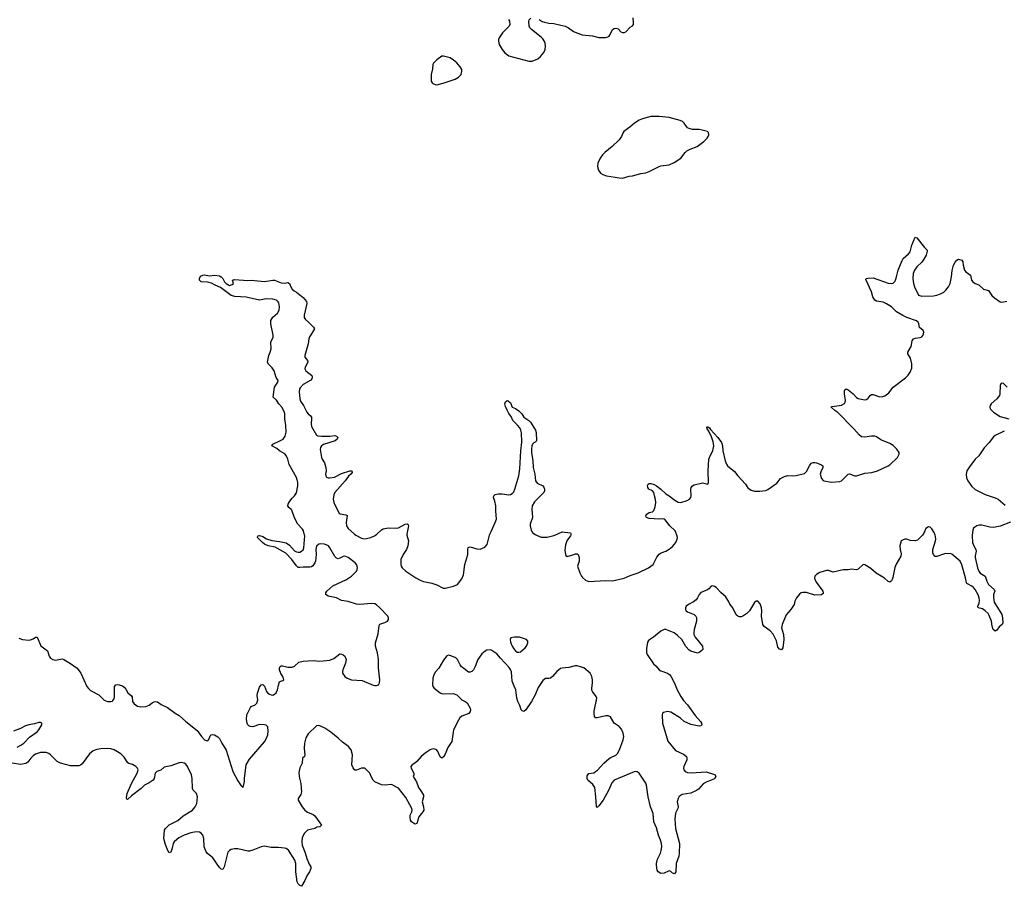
# Model space of a CAD drawing. Header units: inches. Extents: x 1835039 to 2027607, y 642849 to 774141.
# Tile 16 of 113: x 1894361 to 1906138, y 675798 to 686168. Entities that reach past the tile are written whole.
import ezdxf

# ---------------------------------------------------------------- set-up
doc = ezdxf.new("R2010")
doc.units = ezdxf.units.IN
doc.header["$MEASUREMENT"] = 0
for name, color, linetype in [('B8697', 7, 'Continuous'), ('B8698', 7, 'Continuous'), ('B9607', 7, 'Continuous'), ('B9608', 7, 'Continuous')]:
    doc.layers.add(name, color=color, linetype=linetype)

msp = doc.modelspace()

# ---------------------------------------------------------------- linework, layer by layer
at = {"layer": 'B8697', "color": 6, "elevation": 400}
for points in [[(1894350, 678767), (1894393, 678753), (1894470, 678745), (1894492, 678748), (1894521, 678759), (1894550, 678779), (1894570, 678778), (1894616, 678676), (1894695, 678615), (1894713, 678550), (1894728, 678528), (1894758, 678510), (1894790, 678504), (1894850, 678516), (1894870, 678518), (1894890, 678512), (1894970, 678465), (1895048, 678410), (1895093, 678350), (1895165, 678190), (1895183, 678163), (1895210, 678140), (1895306, 678090), (1895370, 678024), (1895411, 678009), (1895450, 678010), (1895470, 678015), (1895477, 678023), (1895490, 678041), (1895496, 678070), (1895496, 678190), (1895512, 678208), (1895528, 678212), (1895550, 678210), (1895590, 678195), (1895610, 678180), (1895630, 678157), (1895655, 678115), (1895699, 678079), (1895707, 678067), (1895709, 678009), (1895730, 677982), (1895770, 677953), (1895810, 677945), (1895870, 677948), (1895910, 677964), (1895947, 677993), (1895970, 678005), (1895990, 678009), (1896010, 678006), (1896053, 677973), (1896130, 677937), (1896221, 677870), (1896270, 677843), (1896347, 677770), (1896482, 677662), (1896534, 677590), (1896570, 677552), (1896590, 677542), (1896610, 677540), (1896624, 677556), (1896641, 677599), (1896651, 677609), (1896667, 677613), (1896690, 677610), (1896730, 677587), (1896750, 677568), (1896779, 677510), (1896830, 677428), (1896910, 677170), (1896970, 677061), (1897010, 677002), (1897030, 676982), (1897044, 677016), (1897049, 677051), (1897050, 677090), (1897070, 677251), (1897110, 677321), (1897290, 677528), (1897310, 677561), (1897328, 677610), (1897335, 677655), (1897330, 677705), (1897310, 677725), (1897291, 677731), (1897230, 677735), (1897150, 677708), (1897118, 677710), (1897100, 677720), (1897089, 677730), (1897081, 677750), (1897074, 677794), (1897077, 677850), (1897121, 677939), (1897131, 677949), (1897179, 677970), (1897199, 677990), (1897209, 678030), (1897203, 678083), (1897207, 678110), (1897230, 678179), (1897250, 678210), (1897270, 678212), (1897290, 678193), (1897315, 678130), (1897330, 678110), (1897350, 678097), (1897370, 678088), (1897390, 678087), (1897410, 678096), (1897430, 678115), (1897446, 678150), (1897456, 678204), (1897470, 678245), (1897486, 678254), (1897510, 678259), (1897519, 678270), (1897510, 678309), (1897485, 678345), (1897467, 678390), (1897467, 678413), (1897477, 678430), (1897490, 678436), (1897504, 678436), (1897570, 678420), (1897619, 678421), (1897650, 678433), (1897701, 678479), (1897750, 678493), (1897870, 678500), (1897950, 678491), (1898070, 678503), (1898117, 678523), (1898190, 678579), (1898210, 678577), (1898230, 678568), (1898250, 678550), (1898264, 678524), (1898265, 678510), (1898258, 678470), (1898226, 678390), (1898223, 678370), (1898224, 678350), (1898250, 678310), (1898277, 678290), (1898331, 678270), (1898459, 678259), (1898590, 678205), (1898610, 678200), (1898630, 678200), (1898651, 678209), (1898666, 678234), (1898670, 678270), (1898652, 678412), (1898654, 678510), (1898642, 678590), (1898618, 678670), (1898616, 678710), (1898650, 678819), (1898661, 678919), (1898670, 678933), (1898730, 678953), (1898759, 678970), (1898773, 678990), (1898774, 679010), (1898764, 679030), (1898670, 679131), (1898630, 679166), (1898610, 679177), (1898570, 679180), (1898430, 679171), (1898390, 679173), (1898290, 679207), (1898210, 679219), (1898149, 679250), (1898051, 679271), (1898022, 679290), (1898023, 679310), (1898036, 679330), (1898107, 679393), (1898270, 679468), (1898331, 679509), (1898350, 679527), (1898388, 679570), (1898398, 679590), (1898401, 679610), (1898398, 679630), (1898391, 679650), (1898375, 679670), (1898290, 679731), (1898250, 679747), (1898230, 679745), (1898190, 679723), (1898170, 679717), (1898150, 679723), (1898130, 679746), (1898071, 679850), (1898053, 679870), (1898006, 679890), (1897965, 679895), (1897939, 679890), (1897910, 679867), (1897904, 679830), (1897909, 679770), (1897898, 679690), (1897892, 679668), (1897867, 679633), (1897850, 679622), (1897830, 679615), (1897750, 679618), (1897710, 679611), (1897690, 679612), (1897670, 679632), (1897615, 679710), (1897544, 679784), (1897416, 679856), (1897335, 679870), (1897291, 679890), (1897266, 679910), (1897207, 679970), (1897209, 679991), (1897230, 679995), (1897270, 679982), (1897315, 679955), (1897375, 679935), (1897470, 679924), (1897550, 679907), (1897590, 679881), (1897650, 679814), (1897670, 679802), (1897690, 679797), (1897710, 679798), (1897733, 679807), (1897750, 679825), (1897760, 679850), (1897771, 679990), (1897768, 680000)], [(1898383, 680000), (1898450, 679962), (1898476, 679956), (1898510, 679958), (1898560, 679970), (1898603, 679990), (1898618, 680000)], [(1898993, 680000), (1899010, 679930), (1899004, 679870), (1898986, 679830), (1898946, 679770), (1898921, 679710), (1898918, 679650), (1898924, 679630), (1898936, 679610), (1898981, 679570), (1899099, 679490), (1899150, 679462), (1899190, 679446), (1899290, 679425), (1899350, 679404), (1899427, 679367), (1899450, 679367), (1899551, 679389), (1899597, 679410), (1899650, 679479), (1899670, 679523), (1899686, 679650), (1899720, 679770), (1899722, 679830), (1899727, 679853), (1899750, 679859), (1899830, 679835), (1899870, 679834), (1899925, 679855), (1899953, 679887), (1899981, 680000)], [(1900000, 678624), (1899990, 678627), (1899950, 678622), (1899930, 678613), (1899890, 678581), (1899842, 678510), (1899810, 678427), (1899790, 678389), (1899770, 678369), (1899750, 678359), (1899730, 678361), (1899712, 678372), (1899669, 678410), (1899645, 678425), (1899628, 678448), (1899597, 678510), (1899577, 678530), (1899530, 678552), (1899490, 678564), (1899470, 678555), (1899430, 678502), (1899373, 678410), (1899336, 678364), (1899316, 678330), (1899302, 678290), (1899297, 678210), (1899303, 678190), (1899320, 678170), (1899390, 678112), (1899405, 678105), (1899430, 678102), (1899545, 678105), (1899591, 678091), (1899650, 678030), (1899690, 678009), (1899712, 677992), (1899750, 677930), (1899755, 677910), (1899750, 677890), (1899734, 677866), (1899648, 677832), (1899627, 677813), (1899610, 677787), (1899548, 677670), (1899529, 677530), (1899482, 677458), (1899450, 677381), (1899430, 677346), (1899410, 677333), (1899390, 677347), (1899362, 677410), (1899350, 677427), (1899337, 677437), (1899310, 677443), (1899290, 677439), (1899270, 677432), (1899209, 677390), (1899163, 677350), (1899110, 677290), (1899089, 677271), (1899055, 677250), (1899039, 677230), (1899042, 677210), (1899076, 677150), (1899075, 677130), (1899068, 677110), (1899107, 677047), (1899130, 676982), (1899169, 676930), (1899189, 676890), (1899190, 676870), (1899176, 676810), (1899191, 676750), (1899193, 676710), (1899185, 676690), (1899137, 676630), (1899110, 676549), (1899090, 676543), (1899070, 676553), (1899049, 676570), (1899036, 676590), (1899030, 676630), (1899032, 676650), (1899053, 676690), (1899057, 676710), (1899052, 676730), (1898980, 676860), (1898890, 676971), (1898810, 677017), (1898731, 677009), (1898690, 677012), (1898610, 677050), (1898590, 677070), (1898564, 677110), (1898550, 677153), (1898490, 677213), (1898450, 677213), (1898390, 677189), (1898369, 677189), (1898350, 677215), (1898335, 677250), (1898342, 677370), (1898325, 677430), (1898292, 677470), (1898223, 677523), (1898171, 677571), (1898083, 677643), (1898010, 677689), (1897950, 677717), (1897930, 677722), (1897910, 677718), (1897810, 677623), (1897784, 677576), (1897767, 677510), (1897762, 677450), (1897773, 677367), (1897769, 677351), (1897744, 677330), (1897739, 677270), (1897710, 677215), (1897702, 677178), (1897701, 677150), (1897708, 677092), (1897725, 677030), (1897732, 676930), (1897723, 676897), (1897691, 676850), (1897693, 676830), (1897741, 676750), (1897770, 676710), (1897805, 676685), (1897870, 676656), (1897890, 676642), (1897971, 676529), (1897951, 676509), (1897914, 676506), (1897890, 676490), (1897805, 676470), (1897766, 676434), (1897739, 676381), (1897734, 676330), (1897740, 676290), (1897777, 676197), (1897794, 676130), (1897823, 676063), (1897844, 676030), (1897845, 676010), (1897828, 675970), (1897797, 675923), (1897770, 675866), (1897730, 675798), (1897710, 675808), (1897690, 675829), (1897681, 675850), (1897664, 675970), (1897663, 676070), (1897652, 676110), (1897578, 676230), (1897550, 676249), (1897530, 676255), (1897457, 676263), (1897370, 676264), (1897290, 676278), (1897250, 676272), (1897150, 676230), (1897110, 676218), (1897090, 676218), (1896970, 676245), (1896930, 676247), (1896890, 676238), (1896870, 676228), (1896852, 676208), (1896808, 676032), (1896790, 675999), (1896770, 676002), (1896750, 676022), (1896670, 676139), (1896606, 676190), (1896590, 676210), (1896566, 676270), (1896564, 676370), (1896553, 676410), (1896533, 676433), (1896510, 676445), (1896470, 676448), (1896410, 676438), (1896330, 676410), (1896263, 676377), (1896240, 676360), (1896208, 676332), (1896195, 676310), (1896185, 676255), (1896170, 676208), (1896150, 676198), (1896130, 676234), (1896102, 676310), (1896087, 676370), (1896095, 676470), (1896104, 676490), (1896150, 676534), (1896254, 676586), (1896318, 676642), (1896430, 676710), (1896460, 676750), (1896478, 676790), (1896486, 676870), (1896474, 676910), (1896438, 676950), (1896428, 676970), (1896426, 677090), (1896418, 677130), (1896370, 677230), (1896350, 677260), (1896330, 677273), (1896298, 677278), (1896270, 677274), (1896170, 677241), (1896090, 677222), (1896050, 677188), (1896000, 677170), (1895982, 677150), (1895971, 677090), (1895959, 677070), (1895910, 677036), (1895852, 677008), (1895815, 676970), (1895699, 676881), (1895650, 676837), (1895642, 676842), (1895637, 676857), (1895647, 676910), (1895700, 677030), (1895768, 677150), (1895779, 677190), (1895772, 677210), (1895750, 677232), (1895710, 677254), (1895667, 677267), (1895655, 677275), (1895610, 677345), (1895570, 677382), (1895490, 677431), (1895450, 677443), (1895408, 677448), (1895330, 677443), (1895284, 677436), (1895241, 677419), (1895198, 677382), (1895110, 677264), (1895090, 677248), (1895070, 677241), (1894970, 677239), (1894850, 677272), (1894810, 677290), (1894730, 677373), (1894710, 677388), (1894678, 677398), (1894610, 677400), (1894550, 677378), (1894521, 677359), (1894493, 677330), (1894458, 677282), (1894434, 677266), (1894370, 677257), (1894270, 677271)], [(1894330, 677462), (1894375, 677485), (1894410, 677510), (1894477, 677583), (1894570, 677648), (1894590, 677669), (1894624, 677730), (1894625, 677750), (1894610, 677760), (1894590, 677758), (1894537, 677743), (1894470, 677730), (1894430, 677718), (1894372, 677688), (1894286, 677654)]]:
    msp.add_lwpolyline(points, dxfattribs=at)
at = {"layer": 'B8698', "color": 6, "elevation": 500}
msp.add_lwpolyline([(1899431, 685731), (1899410, 685729), (1899350, 685689), (1899310, 685649), (1899303, 685630), (1899299, 685581), (1899284, 685510), (1899284, 685430), (1899293, 685413), (1899303, 685403), (1899330, 685391), (1899350, 685387), (1899438, 685410), (1899570, 685455), (1899610, 685478), (1899641, 685510), (1899651, 685550), (1899648, 685570), (1899630, 685603), (1899590, 685650), (1899550, 685684), (1899510, 685710)], close=True, dxfattribs=at)
at = {"layer": 'B8698', "color": 6, "elevation": 400}
for points in [[(1897768, 680000), (1897756, 680050), (1897743, 680070), (1897688, 680130), (1897648, 680208), (1897617, 680297), (1897610, 680308), (1897582, 680330), (1897568, 680350), (1897571, 680370), (1897580, 680390), (1897619, 680441), (1897650, 680471), (1897673, 680507), (1897687, 680590), (1897687, 680630), (1897681, 680661), (1897670, 680689), (1897585, 680845), (1897569, 680910), (1897550, 680951), (1897532, 680972), (1897470, 681010), (1897438, 681038), (1897376, 681070), (1897389, 681090), (1897473, 681127), (1897514, 681150), (1897537, 681183), (1897547, 681233), (1897545, 681310), (1897531, 681390), (1897532, 681450), (1897528, 681470), (1897496, 681530), (1897460, 681570), (1897433, 681613), (1897394, 681650), (1897409, 681771), (1897447, 681830), (1897451, 681850), (1897428, 681888), (1897405, 681965), (1897380, 682000), (1897333, 682050), (1897325, 682070), (1897340, 682150), (1897357, 682190), (1897367, 682230), (1897365, 682310), (1897391, 682370), (1897391, 682391), (1897364, 682530), (1897366, 682570), (1897390, 682609), (1897443, 682657), (1897463, 682690), (1897469, 682730), (1897459, 682779), (1897453, 682793), (1897434, 682810), (1897390, 682824), (1897310, 682828), (1897230, 682812), (1897070, 682849), (1896936, 682856), (1896890, 682868), (1896762, 682962), (1896698, 682990), (1896655, 683015), (1896608, 683028), (1896530, 683032), (1896512, 683050), (1896510, 683070), (1896523, 683097), (1896550, 683111), (1896570, 683115), (1896630, 683104), (1896690, 683111), (1896750, 683101), (1896772, 683090), (1896792, 683070), (1896812, 683030), (1896832, 683010), (1896870, 682986), (1896903, 682997), (1896918, 683010), (1896908, 683052), (1896930, 683059), (1897088, 683048), (1897130, 683050), (1897290, 683036), (1897390, 683051), (1897410, 683049), (1897490, 683017), (1897530, 683016), (1897570, 683024), (1897590, 683011), (1897605, 682970), (1897622, 682942), (1897643, 682923), (1897670, 682909), (1897750, 682845), (1897790, 682797), (1897795, 682770), (1897764, 682630), (1897765, 682605), (1897779, 682579), (1897816, 682550), (1897877, 682490), (1897888, 682470), (1897853, 682410), (1897826, 682374), (1897818, 682350), (1897810, 682290), (1897770, 682150), (1897770, 682130), (1897803, 682090), (1897808, 682070), (1897775, 682010), (1897772, 681990), (1897784, 681964), (1897856, 681910), (1897860, 681890), (1897855, 681870), (1897844, 681856), (1897750, 681802), (1897716, 681764), (1897709, 681750), (1897704, 681716), (1897710, 681630), (1897721, 681601), (1897757, 681550), (1897795, 681470), (1897810, 681451), (1897837, 681430), (1897850, 681410), (1897853, 681390), (1897847, 681330), (1897850, 681300), (1897910, 681197), (1897928, 681188), (1897970, 681183), (1898070, 681184), (1898130, 681191), (1898150, 681184), (1898165, 681170), (1898160, 681150), (1898135, 681130), (1897996, 681084), (1897971, 681069), (1897959, 681050), (1897957, 681023), (1897970, 680930), (1897977, 680910), (1898005, 680865), (1898023, 680810), (1898027, 680770), (1898020, 680730), (1898023, 680710), (1898030, 680695), (1898050, 680685), (1898065, 680685), (1898128, 680692), (1898210, 680739), (1898309, 680770), (1898334, 680770), (1898337, 680750), (1898323, 680730), (1898294, 680706), (1898254, 680650), (1898129, 680511), (1898117, 680483), (1898112, 680430), (1898119, 680390), (1898130, 680362), (1898182, 680262), (1898193, 680253), (1898264, 680244), (1898276, 680236), (1898268, 680152), (1898272, 680110), (1898290, 680079), (1898365, 680010), (1898383, 680000)], [(1898618, 680000), (1898633, 680010), (1898690, 680063), (1898710, 680074), (1898770, 680086), (1898870, 680082), (1898891, 680089), (1898970, 680133), (1898995, 680135), (1899006, 680126), (1899011, 680110), (1898991, 680010), (1898993, 680000)], [(1899981, 680000), (1899984, 680010), (1900000, 680044)]]:
    msp.add_lwpolyline(points, dxfattribs=at)
at = {"layer": 'B9607', "color": 6, "elevation": 400}
for points in [[(1905160, 680000), (1905100, 679940), (1905070, 679930), (1905010, 679937), (1904970, 679950), (1904950, 679950), (1904930, 679945), (1904904, 679930), (1904888, 679870), (1904891, 679830), (1904903, 679777), (1904899, 679750), (1904846, 679654), (1904829, 679611), (1904806, 679494), (1904797, 679470), (1904790, 679454), (1904770, 679439), (1904750, 679445), (1904704, 679484), (1904605, 679545), (1904540, 679600), (1904470, 679644), (1904450, 679649), (1904390, 679593), (1904370, 679583), (1904310, 679591), (1904270, 679585), (1904210, 679585), (1904090, 679556), (1904036, 679576), (1904010, 679575), (1903930, 679551), (1903892, 679530), (1903872, 679510), (1903867, 679490), (1903870, 679470), (1903890, 679433), (1903966, 679330), (1903973, 679310), (1903970, 679302), (1903950, 679287), (1903870, 679280), (1903770, 679312), (1903730, 679315), (1903710, 679310), (1903690, 679295), (1903651, 679249), (1903634, 679210), (1903625, 679170), (1903584, 679110), (1903530, 679046), (1903480, 678930), (1903473, 678890), (1903495, 678810), (1903499, 678750), (1903488, 678652), (1903482, 678638), (1903471, 678629), (1903450, 678636), (1903430, 678661), (1903415, 678735), (1903375, 678815), (1903336, 678856), (1903267, 678907), (1903250, 678930), (1903234, 679030), (1903236, 679096), (1903232, 679132), (1903217, 679177), (1903190, 679209), (1903170, 679209), (1903150, 679193), (1903090, 679096), (1903059, 679061), (1903010, 679030), (1902990, 679022), (1902970, 679021), (1902950, 679029), (1902930, 679045), (1902892, 679130), (1902853, 679173), (1902839, 679210), (1902804, 679264), (1902750, 679310), (1902690, 679373), (1902670, 679386), (1902650, 679392), (1902630, 679389), (1902603, 679357), (1902580, 679340), (1902510, 679314), (1902490, 679290), (1902470, 679250), (1902453, 679227), (1902419, 679201), (1902359, 679170), (1902334, 679150), (1902324, 679130), (1902324, 679110), (1902334, 679094), (1902350, 679082), (1902429, 679049), (1902447, 679030), (1902455, 679015), (1902458, 678970), (1902430, 678870), (1902424, 678830), (1902426, 678810), (1902440, 678780), (1902527, 678670), (1902531, 678630), (1902522, 678618), (1902490, 678594), (1902470, 678586), (1902390, 678612), (1902370, 678624), (1902330, 678666), (1902279, 678750), (1902230, 678799), (1902190, 678830), (1902090, 678870), (1902070, 678870), (1902030, 678850), (1901941, 678779), (1901882, 678738), (1901870, 678718), (1901858, 678642), (1901858, 678590), (1901866, 678570), (1901941, 678461), (1901973, 678433), (1902010, 678389), (1902030, 678376), (1902109, 678349), (1902133, 678333), (1902151, 678311), (1902192, 678230), (1902224, 678150), (1902270, 678068), (1902302, 678022), (1902350, 677968), (1902441, 677841), (1902503, 677770), (1902515, 677750), (1902521, 677730), (1902510, 677717), (1902490, 677715), (1902390, 677734), (1902310, 677770), (1902263, 677810), (1902150, 677881), (1902110, 677890), (1902063, 677877), (1902051, 677869), (1902044, 677850), (1902050, 677750), (1902115, 677535), (1902205, 677425), (1902299, 677379), (1902335, 677350), (1902342, 677330), (1902341, 677310), (1902304, 677230), (1902300, 677210), (1902304, 677190), (1902321, 677170), (1902350, 677160), (1902394, 677154), (1902570, 677167), (1902660, 677140), (1902679, 677130), (1902687, 677110), (1902670, 677085), (1902570, 677043), (1902537, 677023), (1902479, 676961), (1902457, 676943), (1902390, 676912), (1902284, 676896), (1902250, 676872), (1902236, 676850), (1902226, 676810), (1902236, 676750), (1902234, 676730), (1902207, 676673), (1902197, 676603), (1902205, 676490), (1902251, 676310), (1902248, 676192), (1902243, 676157), (1902215, 676070), (1902210, 675970), (1902192, 675948), (1902170, 675956), (1902150, 675975), (1902130, 675984), (1902070, 675954), (1902030, 675952), (1901997, 675970), (1901987, 675990), (1901977, 676050), (1901978, 676070), (1901990, 676123), (1902026, 676194), (1902035, 676225), (1902040, 676270), (1902036, 676310), (1902025, 676350), (1902000, 676410), (1901976, 676496), (1901945, 676570), (1901937, 676670), (1901906, 676750), (1901878, 676870), (1901859, 677010), (1901850, 677032), (1901770, 677152), (1901746, 677166), (1901730, 677170), (1901710, 677167), (1901470, 677070), (1901444, 677036), (1901408, 676952), (1901339, 676830), (1901290, 676761), (1901270, 676741), (1901259, 676750), (1901254, 676870), (1901240, 676980), (1901216, 677016), (1901157, 677070), (1901148, 677090), (1901150, 677118), (1901170, 677147), (1901230, 677157), (1901250, 677170), (1901272, 677188), (1901348, 677272), (1901410, 677326), (1901430, 677340), (1901490, 677368), (1901512, 677388), (1901535, 677430), (1901579, 677550), (1901587, 677590), (1901581, 677630), (1901560, 677680), (1901532, 677710), (1901472, 677752), (1901427, 677827), (1901398, 677838), (1901370, 677838), (1901270, 677813), (1901250, 677815), (1901236, 677830), (1901231, 677870), (1901233, 677893), (1901263, 678050), (1901257, 678070), (1901212, 678130), (1901206, 678146), (1901204, 678170), (1901214, 678230), (1901214, 678270), (1901206, 678310), (1901183, 678350), (1901110, 678414), (1901030, 678438), (1901004, 678436), (1900930, 678415), (1900850, 678410), (1900830, 678404), (1900786, 678370), (1900735, 678310), (1900710, 678290), (1900690, 678284), (1900650, 678284), (1900620, 678260), (1900563, 678177), (1900526, 678090), (1900482, 678010), (1900413, 677910), (1900390, 677890), (1900370, 677896), (1900361, 677910), (1900343, 677963), (1900319, 678010), (1900308, 678050), (1900295, 678150), (1900274, 678193), (1900253, 678253), (1900243, 678363), (1900233, 678393), (1900217, 678417), (1900110, 678527), (1900070, 678580), (1900010, 678621), (1900000, 678624)], [(1900542, 680000), (1900597, 679977), (1900614, 679974), (1900670, 679975), (1900750, 679994), (1900763, 680000)], [(1900953, 680000), (1900950, 679990), (1900910, 679939), (1900890, 679882), (1900882, 679822), (1900888, 679768), (1900895, 679755), (1900910, 679746), (1900977, 679763), (1901010, 679776), (1901030, 679778), (1901042, 679770), (1901051, 679731), (1901051, 679690), (1901033, 679630), (1901061, 679550), (1901081, 679510), (1901094, 679494), (1901130, 679463), (1901170, 679447), (1901370, 679457), (1901450, 679452), (1901590, 679486), (1901663, 679517), (1901760, 679550), (1901883, 679610), (1901936, 679650), (1901983, 679737), (1902010, 679771), (1902032, 679788), (1902090, 679810), (1902130, 679833), (1902170, 679865), (1902209, 679910), (1902227, 679950), (1902230, 679970), (1902220, 680000)], [(1905755, 680000), (1905754, 679990), (1905758, 679910), (1905773, 679870), (1905797, 679830), (1905803, 679810), (1905788, 679752), (1905789, 679731), (1905818, 679610), (1905834, 679570), (1905850, 679546), (1905910, 679510), (1905930, 679450), (1905950, 679408), (1906015, 679350), (1906023, 679330), (1906010, 679290), (1906008, 679252), (1906017, 679197), (1906110, 679050), (1906118, 679010), (1906119, 678950), (1906111, 678930), (1906078, 678902), (1906050, 678862), (1906030, 678849), (1906005, 678870), (1905993, 678910), (1905986, 678970), (1905958, 679038), (1905943, 679063), (1905910, 679094), (1905877, 679117), (1905825, 679130), (1905822, 679150), (1905836, 679184), (1905842, 679218), (1905838, 679250), (1905825, 679285), (1905790, 679348), (1905770, 679372), (1905750, 679390), (1905690, 679422), (1905684, 679430), (1905672, 679490), (1905630, 679645), (1905608, 679690), (1905510, 679774), (1905490, 679782), (1905422, 679778), (1905330, 679746), (1905310, 679746), (1905290, 679769), (1905283, 679790), (1905283, 679830), (1905316, 679930), (1905320, 679950), (1905315, 679985), (1905309, 680000)]]:
    msp.add_lwpolyline(points, dxfattribs=at)
msp.add_lwpolyline([(1900280, 678780), (1900237, 678770), (1900226, 678750), (1900230, 678718), (1900250, 678670), (1900270, 678639), (1900290, 678615), (1900310, 678601), (1900330, 678599), (1900350, 678605), (1900405, 678650), (1900423, 678670), (1900438, 678710), (1900437, 678730), (1900422, 678750), (1900410, 678756), (1900338, 678778)], close=True, dxfattribs=at)
at = {"layer": 'B9608', "color": 6}
for points, elevation in [([(1900209, 686169), (1900219, 686150), (1900225, 686110), (1900216, 686090), (1900137, 686010), (1900098, 685950), (1900089, 685930), (1900087, 685910), (1900098, 685870), (1900133, 685810), (1900162, 685770), (1900210, 685733), (1900450, 685672), (1900490, 685670), (1900559, 685701), (1900590, 685728), (1900630, 685773), (1900647, 685810), (1900652, 685850), (1900646, 685886), (1900635, 685915), (1900619, 685939), (1900598, 685958), (1900484, 686050), (1900464, 686070), (1900456, 686090), (1900449, 686150), (1900453, 686167), (1900475, 686185)], 500), ([(1900574, 686170), (1900610, 686146), (1900637, 686137), (1900690, 686126), (1900750, 686122), (1900886, 686090), (1900924, 686070), (1900985, 686025), (1901088, 685988), (1901214, 685974), (1901290, 685955), (1901366, 685954), (1901397, 685963), (1901410, 685970), (1901425, 685990), (1901450, 686050), (1901470, 686064), (1901490, 686068), (1901518, 686058), (1901550, 686023), (1901570, 686013), (1901590, 686015), (1901610, 686024), (1901663, 686077), (1901690, 686093), (1901702, 686110), (1901704, 686130), (1901698, 686190)], 500), ([(1902220, 680000), (1902211, 680030), (1902200, 680050), (1902137, 680110), (1902083, 680183), (1902070, 680193), (1902055, 680195), (1902010, 680193), (1901890, 680200), (1901859, 680210), (1901855, 680215), (1901849, 680230), (1901861, 680250), (1901890, 680270), (1901930, 680278), (1901946, 680294), (1901961, 680339), (1901968, 680390), (1901966, 680426), (1901952, 680470), (1901947, 680510), (1901930, 680530), (1901888, 680550), (1901874, 680570), (1901870, 680592), (1901877, 680610), (1901890, 680619), (1901910, 680619), (1901950, 680605), (1901977, 680590), (1902028, 680550), (1902090, 680493), (1902131, 680470), (1902197, 680417), (1902235, 680395), (1902270, 680389), (1902346, 680414), (1902371, 680429), (1902387, 680450), (1902393, 680470), (1902387, 680550), (1902392, 680570), (1902410, 680590), (1902430, 680602), (1902530, 680625), (1902590, 680611), (1902599, 680630), (1902596, 680770), (1902605, 680910), (1902620, 680950), (1902653, 681010), (1902663, 681070), (1902656, 681116), (1902636, 681176), (1902604, 681244), (1902584, 681270), (1902579, 681290), (1902585, 681295), (1902590, 681296), (1902610, 681284), (1902624, 681264), (1902710, 681170), (1902755, 681110), (1902766, 681070), (1902772, 681008), (1902800, 680890), (1902814, 680850), (1902826, 680830), (1902910, 680763), (1902951, 680710), (1903044, 680610), (1903070, 680565), (1903110, 680538), (1903150, 680526), (1903214, 680526), (1903284, 680536), (1903310, 680546), (1903417, 680623), (1903462, 680678), (1903510, 680703), (1903550, 680712), (1903610, 680709), (1903647, 680713), (1903750, 680739), (1903770, 680763), (1903810, 680836), (1903830, 680860), (1903850, 680868), (1903870, 680869), (1903890, 680864), (1903944, 680844), (1903966, 680830), (1903969, 680810), (1903942, 680758), (1903936, 680730), (1903950, 680679), (1903970, 680655), (1903981, 680650), (1904070, 680632), (1904170, 680641), (1904190, 680650), (1904270, 680730), (1904290, 680734), (1904348, 680710), (1904370, 680709), (1904470, 680742), (1904553, 680750), (1904621, 680770), (1904750, 680830), (1904770, 680843), (1904861, 680930), (1904881, 680970), (1904879, 680990), (1904854, 681030), (1904810, 681072), (1904770, 681096), (1904662, 681142), (1904610, 681175), (1904590, 681183), (1904550, 681186), (1904470, 681172), (1904430, 681175), (1904400, 681200), (1904339, 681270), (1904146, 681466), (1904110, 681490), (1904066, 681530), (1904070, 681538), (1904079, 681541), (1904190, 681555), (1904226, 681574), (1904235, 681590), (1904238, 681610), (1904227, 681690), (1904227, 681730), (1904230, 681740), (1904248, 681752), (1904270, 681739), (1904329, 681690), (1904370, 681646), (1904390, 681634), (1904430, 681625), (1904470, 681618), (1904490, 681622), (1904510, 681637), (1904532, 681670), (1904550, 681681), (1904570, 681683), (1904650, 681655), (1904683, 681657), (1904710, 681667), (1904756, 681704), (1904810, 681770), (1904957, 681883), (1904986, 681914), (1905010, 681950), (1905030, 681999), (1905032, 682048), (1905016, 682116), (1904985, 682170), (1904985, 682190), (1905023, 682257), (1905036, 682324), (1905050, 682350), (1905070, 682358), (1905130, 682364), (1905150, 682373), (1905165, 682390), (1905173, 682410), (1905175, 682430), (1905168, 682448), (1905124, 682484), (1905117, 682530), (1905107, 682550), (1905086, 682566), (1904970, 682606), (1904926, 682626), (1904850, 682672), (1904788, 682730), (1904730, 682768), (1904690, 682786), (1904610, 682798), (1904590, 682810), (1904565, 682850), (1904549, 682910), (1904483, 683057), (1904487, 683070), (1904504, 683076), (1904570, 683079), (1904750, 683015), (1904790, 683010), (1904810, 683015), (1904830, 683036), (1904836, 683050), (1904850, 683091), (1904868, 683172), (1904915, 683285), (1904930, 683310), (1904993, 683367), (1905010, 683390), (1905031, 683470), (1905070, 683564), (1905090, 683558), (1905182, 683442), (1905216, 683410), (1905217, 683397), (1905203, 683350), (1905177, 683303), (1905152, 683268), (1905092, 683210), (1905065, 683170), (1905049, 683130), (1905042, 683070), (1905051, 683011), (1905064, 682970), (1905111, 682871), (1905150, 682861), (1905290, 682863), (1905330, 682871), (1905374, 682886), (1905413, 682907), (1905440, 682930), (1905471, 682970), (1905491, 683010), (1905506, 683090), (1905514, 683166), (1905531, 683230), (1905550, 683266), (1905569, 683290), (1905590, 683303), (1905631, 683290), (1905641, 683270), (1905645, 683230), (1905663, 683170), (1905677, 683150), (1905734, 683110), (1905746, 683050), (1905760, 683030), (1905789, 683009), (1905833, 682993), (1905890, 682944), (1905947, 682927), (1905990, 682868), (1906019, 682839), (1906090, 682792), (1906110, 682788), (1906170, 682800)], 400), ([(1906171, 681770), (1906130, 681814), (1906110, 681817), (1906096, 681810), (1906088, 681792), (1906084, 681690), (1906079, 681670), (1906049, 681630), (1905979, 681570), (1905967, 681550), (1905964, 681530), (1905969, 681510), (1906008, 681470), (1906090, 681421), (1906190, 681390)], 400), ([(1900000, 680044), (1900050, 680150), (1900063, 680190), (1900055, 680290), (1900058, 680350), (1900046, 680406), (1900030, 680450), (1900032, 680470), (1900050, 680485), (1900090, 680494), (1900130, 680495), (1900210, 680484), (1900230, 680487), (1900250, 680498), (1900270, 680519), (1900285, 680550), (1900331, 680710), (1900345, 680795), (1900354, 681010), (1900368, 681112), (1900364, 681224), (1900357, 681257), (1900343, 681283), (1900317, 681317), (1900261, 681370), (1900238, 681418), (1900210, 681455), (1900190, 681496), (1900170, 681541), (1900165, 681570), (1900170, 681596), (1900191, 681611), (1900205, 681605), (1900230, 681582), (1900251, 681531), (1900290, 681515), (1900330, 681487), (1900367, 681450), (1900391, 681410), (1900450, 681373), (1900470, 681350), (1900530, 681255), (1900537, 681230), (1900544, 681130), (1900528, 681112), (1900510, 681104), (1900493, 681087), (1900486, 681070), (1900482, 681030), (1900483, 680990), (1900500, 680890), (1900504, 680810), (1900524, 680730), (1900532, 680650), (1900550, 680623), (1900619, 680590), (1900632, 680572), (1900640, 680550), (1900638, 680530), (1900630, 680510), (1900520, 680400), (1900492, 680350), (1900486, 680310), (1900495, 680210), (1900468, 680130), (1900468, 680110), (1900480, 680060), (1900493, 680033), (1900527, 680007), (1900542, 680000)], 400), ([(1906138, 681242), (1906030, 681194), (1906010, 681175), (1905958, 681110), (1905895, 681045), (1905833, 680947), (1905790, 680910), (1905721, 680819), (1905689, 680770), (1905680, 680730), (1905687, 680687), (1905702, 680650), (1905750, 680582), (1905790, 680545), (1905910, 680485), (1906027, 680447), (1906066, 680430), (1906150, 680359)], 400), ([(1906210, 680155), (1906090, 680107), (1906010, 680091), (1905966, 680094), (1905870, 680119), (1905838, 680118), (1905810, 680111), (1905784, 680096), (1905770, 680083), (1905760, 680060), (1905755, 680000)], 400), ([(1900763, 680000), (1900850, 680039), (1900948, 680028), (1900955, 680010), (1900953, 680000)], 400), ([(1905309, 680000), (1905298, 680030), (1905270, 680077), (1905250, 680097), (1905230, 680101), (1905201, 680079), (1905177, 680023), (1905160, 680000)], 400)]:
    msp.add_lwpolyline(points, dxfattribs=dict(at, elevation=elevation))
at = {"layer": 'B9608', "color": 6, "elevation": 500}
msp.add_lwpolyline([(1902010, 685010), (1901910, 685008), (1901810, 684982), (1901770, 684965), (1901715, 684930), (1901659, 684881), (1901588, 684830), (1901574, 684810), (1901560, 684770), (1901532, 684730), (1901449, 684650), (1901360, 684580), (1901332, 684550), (1901306, 684510), (1901278, 684450), (1901274, 684410), (1901286, 684366), (1901310, 684330), (1901335, 684315), (1901381, 684301), (1901485, 684285), (1901530, 684274), (1901570, 684273), (1901610, 684284), (1901650, 684297), (1901690, 684300), (1901790, 684326), (1901850, 684336), (1901890, 684352), (1902010, 684412), (1902030, 684418), (1902130, 684430), (1902190, 684458), (1902268, 684510), (1902321, 684579), (1902342, 684598), (1902380, 684620), (1902463, 684650), (1902543, 684710), (1902584, 684750), (1902595, 684770), (1902604, 684790), (1902598, 684818), (1902589, 684829), (1902586, 684830), (1902525, 684845), (1902490, 684852), (1902410, 684853), (1902370, 684864), (1902350, 684875), (1902335, 684890), (1902310, 684930), (1902289, 684949), (1902261, 684961), (1902130, 684998)], close=True, dxfattribs=at)

doc.saveas('drawing.dxf')
